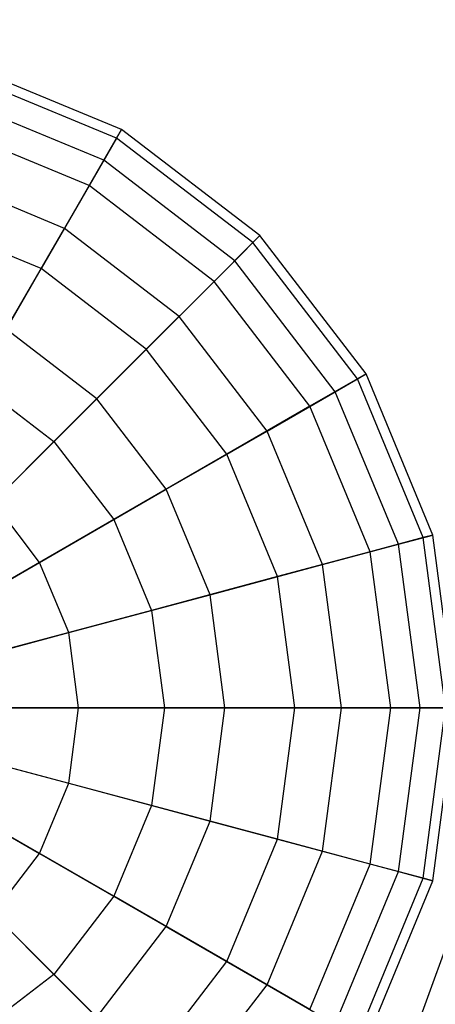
# Model space of a CAD drawing. Extents: x -29 to 29, y -26.9 to 31.
# Tile 6 of 43: x -8.4 to -6, y -14.7 to -8.9. Entities that reach past the tile are written whole.
import ezdxf

# ---------------------------------------------------------------- set-up
doc = ezdxf.new("R2010")
doc.units = 0
doc.header["$LTSCALE"] = 2.54
doc.layers.get('0').update_dxf_attribs({"color": 13, "linetype": 'CONTINUOUS'})

# ---------------------------------------------------------------- blocks, each defined once
blk = doc.blocks.new('GRUPUJ_2')
at = {"color": 0}
for p, q in [((28.9757, 28.9757, 15.88), (21.3574, 8.0445, 15.98)), ((28.9757, 28.9757, 15.88), (21.3574, 8.0445, 15.98)), ((21.1226, 17.3603, 12.2466), (20.1832, 17.7495, 12.2466)), ((21.1226, 17.3603, 12.2466), (20.1832, 17.7495, 12.2466)), ((21.0936, 17.31, 11.2286), (20.1681, 17.6933, 11.2286)), ((21.0936, 17.31, 11.2286), (20.1681, 17.6933, 11.2286)), ((21.019, 17.1807, 13.245), (20.1295, 17.5492, 13.245)), ((21.019, 17.1807, 13.245), (20.1295, 17.5492, 13.245)), ((20.9338, 17.0332, 10.2603), (20.0854, 17.3846, 10.2603)), ((20.9338, 17.0332, 10.2603), (20.0854, 17.3846, 10.2603)), ((21.019, 17.1807, 13.245), (21.1226, 17.3603, 12.2466)), ((21.019, 17.1807, 13.245), (21.1226, 17.3603, 12.2466)), ((21.1226, 17.3603, 12.2466), (21.0936, 17.31, 11.2286)), ((21.1226, 17.3603, 12.2466), (21.0936, 17.31, 11.2286)), ((21.9294, 16.7413, 12.2466), (21.1226, 17.3603, 12.2466)), ((21.9294, 16.7413, 12.2466), (21.1226, 17.3603, 12.2466)), ((21.0936, 17.31, 11.2286), (20.9338, 17.0332, 10.2603)), ((21.0936, 17.31, 11.2286), (20.9338, 17.0332, 10.2603)), ((21.8883, 16.7002, 11.2286), (21.0936, 17.31, 11.2286)), ((21.8883, 16.7002, 11.2286), (21.0936, 17.31, 11.2286)), ((20.7896, 16.7835, 14.1556), (21.019, 17.1807, 13.245)), ((20.7896, 16.7835, 14.1556), (21.019, 17.1807, 13.245)), ((21.7828, 16.5946, 13.245), (21.019, 17.1807, 13.245)), ((21.7828, 16.5946, 13.245), (21.019, 17.1807, 13.245)), ((20.7896, 16.7835, 14.1556), (20.0108, 17.1061, 14.1556)), ((20.7896, 16.7835, 14.1556), (20.0108, 17.1061, 14.1556)), ((20.9338, 17.0332, 10.2603), (20.6541, 16.5488, 9.4077)), ((20.9338, 17.0332, 10.2603), (20.6541, 16.5488, 9.4077)), ((21.6623, 16.4742, 10.2603), (20.9338, 17.0332, 10.2603)), ((21.6623, 16.4742, 10.2603), (20.9338, 17.0332, 10.2603)), ((20.6541, 16.5488, 9.4077), (19.9406, 16.8444, 9.4077)), ((20.6541, 16.5488, 9.4077), (19.9406, 16.8444, 9.4077)), ((20.4502, 16.1957, 14.9166), (20.7896, 16.7835, 14.1556)), ((20.4502, 16.1957, 14.9166), (20.7896, 16.7835, 14.1556)), ((21.4584, 16.2703, 14.1556), (20.7896, 16.7835, 14.1556)), ((21.4584, 16.2703, 14.1556), (20.7896, 16.7835, 14.1556)), ((21.7828, 16.5946, 13.245), (21.9294, 16.7413, 12.2466)), ((21.7828, 16.5946, 13.245), (21.9294, 16.7413, 12.2466)), ((21.9294, 16.7413, 12.2466), (21.8883, 16.7002, 11.2286)), ((21.9294, 16.7413, 12.2466), (21.8883, 16.7002, 11.2286)), ((22.5484, 15.9345, 12.2466), (21.9294, 16.7413, 12.2466)), ((22.5484, 15.9345, 12.2466), (21.9294, 16.7413, 12.2466)), ((21.8883, 16.7002, 11.2286), (21.6623, 16.4742, 10.2603)), ((21.8883, 16.7002, 11.2286), (21.6623, 16.4742, 10.2603)), ((22.4981, 15.9055, 11.2286), (21.8883, 16.7002, 11.2286)), ((22.4981, 15.9055, 11.2286), (21.8883, 16.7002, 11.2286)), ((21.4584, 16.2703, 14.1556), (21.7828, 16.5946, 13.245)), ((21.4584, 16.2703, 14.1556), (21.7828, 16.5946, 13.245)), ((22.3688, 15.8308, 13.245), (21.7828, 16.5946, 13.245)), ((22.3688, 15.8308, 13.245), (21.7828, 16.5946, 13.245)), ((20.6541, 16.5488, 9.4077), (20.2737, 15.8898, 8.729)), ((20.6541, 16.5488, 9.4077), (20.2737, 15.8898, 8.729)), ((21.2668, 16.0787, 9.4077), (20.6541, 16.5488, 9.4077)), ((21.2668, 16.0787, 9.4077), (20.6541, 16.5488, 9.4077)), ((21.6623, 16.4742, 10.2603), (21.2668, 16.0787, 9.4077)), ((21.6623, 16.4742, 10.2603), (21.2668, 16.0787, 9.4077)), ((22.2213, 15.7457, 10.2603), (21.6623, 16.4742, 10.2603)), ((22.2213, 15.7457, 10.2603), (21.6623, 16.4742, 10.2603)), ((20.9785, 15.7903, 14.9166), (21.4584, 16.2703, 14.1556)), ((20.9785, 15.7903, 14.9166), (21.4584, 16.2703, 14.1556)), ((21.9716, 15.6015, 14.1556), (21.4584, 16.2703, 14.1556)), ((21.9716, 15.6015, 14.1556), (21.4584, 16.2703, 14.1556)), ((20.9785, 15.7903, 14.9166), (20.4502, 16.1957, 14.9166)), ((20.9785, 15.7903, 14.9166), (20.4502, 16.1957, 14.9166)), ((21.2668, 16.0787, 9.4077), (20.7288, 15.5406, 8.729)), ((21.2668, 16.0787, 9.4077), (20.7288, 15.5406, 8.729)), ((21.7369, 15.466, 9.4077), (21.2668, 16.0787, 9.4077)), ((21.7369, 15.466, 9.4077), (21.2668, 16.0787, 9.4077)), ((22.4981, 15.9055, 11.2286), (22.2213, 15.7457, 10.2603)), ((22.4981, 15.9055, 11.2286), (22.2213, 15.7457, 10.2603)), ((22.3688, 15.8308, 13.245), (22.5484, 15.9345, 12.2466)), ((22.3688, 15.8308, 13.245), (22.5484, 15.9345, 12.2466)), ((22.5484, 15.9345, 12.2466), (22.4981, 15.9055, 11.2286)), ((22.5484, 15.9345, 12.2466), (22.4981, 15.9055, 11.2286)), ((22.8815, 14.98, 11.2286), (22.4981, 15.9055, 11.2286)), ((22.8815, 14.98, 11.2286), (22.4981, 15.9055, 11.2286)), ((22.9376, 14.995, 12.2466), (22.5484, 15.9345, 12.2466)), ((22.9376, 14.995, 12.2466), (22.5484, 15.9345, 12.2466)), ((20.2737, 15.8898, 8.729), (20.7288, 15.5406, 8.729)), ((20.2737, 15.8898, 8.729), (20.7288, 15.5406, 8.729)), ((20.3756, 15.1875, 15.4759), (20.9785, 15.7903, 14.9166)), ((20.3756, 15.1875, 15.4759), (20.9785, 15.7903, 14.9166)), ((21.3838, 15.2621, 14.9166), (20.9785, 15.7903, 14.9166)), ((21.3838, 15.2621, 14.9166), (20.9785, 15.7903, 14.9166)), ((21.9716, 15.6015, 14.1556), (22.3688, 15.8308, 13.245)), ((21.9716, 15.6015, 14.1556), (22.3688, 15.8308, 13.245)), ((22.7373, 14.9414, 13.245), (22.3688, 15.8308, 13.245)), ((22.7373, 14.9414, 13.245), (22.3688, 15.8308, 13.245)), ((22.2213, 15.7457, 10.2603), (21.7369, 15.466, 9.4077)), ((22.2213, 15.7457, 10.2603), (21.7369, 15.466, 9.4077)), ((22.5727, 14.8973, 10.2603), (22.2213, 15.7457, 10.2603)), ((22.5727, 14.8973, 10.2603), (22.2213, 15.7457, 10.2603)), ((21.3838, 15.2621, 14.9166), (21.9716, 15.6015, 14.1556)), ((21.3838, 15.2621, 14.9166), (21.9716, 15.6015, 14.1556)), ((22.2942, 14.8226, 14.1556), (21.9716, 15.6015, 14.1556)), ((22.2942, 14.8226, 14.1556), (21.9716, 15.6015, 14.1556)), ((20.7288, 15.5406, 8.729), (20.0848, 14.8967, 8.2703)), ((20.7288, 15.5406, 8.729), (20.0848, 14.8967, 8.2703)), ((20.7288, 15.5406, 8.729), (21.078, 15.0855, 8.729)), ((20.7288, 15.5406, 8.729), (21.078, 15.0855, 8.729)), ((21.7369, 15.466, 9.4077), (21.078, 15.0855, 8.729)), ((21.7369, 15.466, 9.4077), (21.078, 15.0855, 8.729)), ((22.0325, 14.7525, 9.4077), (21.7369, 15.466, 9.4077)), ((22.0325, 14.7525, 9.4077), (21.7369, 15.466, 9.4077)), ((20.6454, 14.8358, 15.4759), (21.3838, 15.2621, 14.9166)), ((20.6454, 14.8358, 15.4759), (21.3838, 15.2621, 14.9166)), ((21.6386, 14.647, 14.9166), (21.3838, 15.2621, 14.9166)), ((21.6386, 14.647, 14.9166), (21.3838, 15.2621, 14.9166)), ((20.6454, 14.8358, 15.4759), (20.3756, 15.1875, 15.4759)), ((20.6454, 14.8358, 15.4759), (20.3756, 15.1875, 15.4759)), ((21.078, 15.0855, 8.729), (20.2893, 14.6302, 8.2703)), ((21.078, 15.0855, 8.729), (20.2893, 14.6302, 8.2703)), ((21.078, 15.0855, 8.729), (21.2975, 14.5556, 8.729)), ((21.078, 15.0855, 8.729), (21.2975, 14.5556, 8.729)), ((22.7373, 14.9414, 13.245), (22.9376, 14.995, 12.2466)), ((22.7373, 14.9414, 13.245), (22.9376, 14.995, 12.2466)), ((22.9376, 14.995, 12.2466), (22.8815, 14.98, 11.2286)), ((22.9376, 14.995, 12.2466), (22.8815, 14.98, 11.2286)), ((23.0703, 13.9868, 12.2466), (22.9376, 14.995, 12.2466)), ((23.0703, 13.9868, 12.2466), (22.9376, 14.995, 12.2466)), ((22.2942, 14.8226, 14.1556), (22.7373, 14.9414, 13.245)), ((22.2942, 14.8226, 14.1556), (22.7373, 14.9414, 13.245)), ((22.8815, 14.98, 11.2286), (22.5727, 14.8973, 10.2603)), ((22.8815, 14.98, 11.2286), (22.5727, 14.8973, 10.2603)), ((22.8629, 13.9868, 13.245), (22.7373, 14.9414, 13.245)), ((22.8629, 13.9868, 13.245), (22.7373, 14.9414, 13.245)), ((23.0122, 13.9868, 11.2286), (22.8815, 14.98, 11.2286)), ((23.0122, 13.9868, 11.2286), (22.8815, 14.98, 11.2286)), ((22.5727, 14.8973, 10.2603), (22.0325, 14.7525, 9.4077)), ((22.5727, 14.8973, 10.2603), (22.0325, 14.7525, 9.4077)), ((22.6926, 13.9868, 10.2603), (22.5727, 14.8973, 10.2603)), ((22.6926, 13.9868, 10.2603), (22.5727, 14.8973, 10.2603)), ((19.8069, 14.3517, 15.7955), (20.6454, 14.8358, 15.4759)), ((19.8069, 14.3517, 15.7955), (20.6454, 14.8358, 15.4759)), ((20.8151, 14.4263, 15.4759), (20.6454, 14.8358, 15.4759)), ((20.8151, 14.4263, 15.4759), (20.6454, 14.8358, 15.4759)), ((21.6386, 14.647, 14.9166), (22.2942, 14.8226, 14.1556)), ((21.6386, 14.647, 14.9166), (22.2942, 14.8226, 14.1556)), ((22.4043, 13.9868, 14.1556), (22.2942, 14.8226, 14.1556)), ((22.4043, 13.9868, 14.1556), (22.2942, 14.8226, 14.1556)), ((22.0325, 14.7525, 9.4077), (21.2975, 14.5556, 8.729)), ((22.0325, 14.7525, 9.4077), (21.2975, 14.5556, 8.729)), ((22.1333, 13.9868, 9.4077), (22.0325, 14.7525, 9.4077)), ((22.1333, 13.9868, 9.4077), (22.0325, 14.7525, 9.4077)), ((20.8151, 14.4263, 15.4759), (21.6386, 14.647, 14.9166)), ((20.8151, 14.4263, 15.4759), (21.6386, 14.647, 14.9166)), ((21.7255, 13.9868, 14.9166), (21.6386, 14.647, 14.9166)), ((21.7255, 13.9868, 14.9166), (21.6386, 14.647, 14.9166)), ((21.2975, 14.5556, 8.729), (20.4178, 14.3199, 8.2703)), ((21.2975, 14.5556, 8.729), (20.4178, 14.3199, 8.2703)), ((21.2975, 14.5556, 8.729), (21.3724, 13.9868, 8.729)), ((21.2975, 14.5556, 8.729), (21.3724, 13.9868, 8.729)), ((19.8798, 14.1757, 15.7955), (20.8151, 14.4263, 15.4759)), ((19.8798, 14.1757, 15.7955), (20.8151, 14.4263, 15.4759)), ((20.8729, 13.9868, 15.4759), (20.8151, 14.4263, 15.4759)), ((20.8729, 13.9868, 15.4759), (20.8151, 14.4263, 15.4759)), ((19.9046, 13.9868, 15.7955), (20.8729, 13.9868, 15.4759)), ((19.9046, 13.9868, 15.7955), (20.8729, 13.9868, 15.4759)), ((21.3724, 13.9868, 8.729), (20.4617, 13.9868, 8.2703)), ((21.3724, 13.9868, 8.729), (20.4617, 13.9868, 8.2703)), ((20.8151, 13.5474, 15.4759), (20.8729, 13.9868, 15.4759)), ((20.8151, 13.5474, 15.4759), (20.8729, 13.9868, 15.4759)), ((20.8729, 13.9868, 15.4759), (21.7255, 13.9868, 14.9166)), ((20.8729, 13.9868, 15.4759), (21.7255, 13.9868, 14.9166)), ((21.3724, 13.9868, 8.729), (21.2975, 13.4181, 8.729)), ((21.3724, 13.9868, 8.729), (21.2975, 13.4181, 8.729)), ((22.1333, 13.9868, 9.4077), (21.3724, 13.9868, 8.729)), ((22.1333, 13.9868, 9.4077), (21.3724, 13.9868, 8.729)), ((21.6386, 13.3267, 14.9166), (21.7255, 13.9868, 14.9166)), ((21.6386, 13.3267, 14.9166), (21.7255, 13.9868, 14.9166)), ((21.7255, 13.9868, 14.9166), (22.4043, 13.9868, 14.1556)), ((21.7255, 13.9868, 14.9166), (22.4043, 13.9868, 14.1556)), ((22.0325, 13.2212, 9.4077), (22.1333, 13.9868, 9.4077)), ((22.0325, 13.2212, 9.4077), (22.1333, 13.9868, 9.4077)), ((22.6926, 13.9868, 10.2603), (22.1333, 13.9868, 9.4077)), ((22.6926, 13.9868, 10.2603), (22.1333, 13.9868, 9.4077)), ((22.2942, 13.151, 14.1556), (22.4043, 13.9868, 14.1556)), ((22.2942, 13.151, 14.1556), (22.4043, 13.9868, 14.1556)), ((22.4043, 13.9868, 14.1556), (22.8629, 13.9868, 13.245)), ((22.4043, 13.9868, 14.1556), (22.8629, 13.9868, 13.245)), ((22.5727, 13.0764, 10.2603), (22.6926, 13.9868, 10.2603)), ((22.5727, 13.0764, 10.2603), (22.6926, 13.9868, 10.2603)), ((23.0122, 13.9868, 11.2286), (22.6926, 13.9868, 10.2603)), ((23.0122, 13.9868, 11.2286), (22.6926, 13.9868, 10.2603)), ((22.7373, 13.0323, 13.245), (22.8629, 13.9868, 13.245)), ((22.7373, 13.0323, 13.245), (22.8629, 13.9868, 13.245)), ((22.8629, 13.9868, 13.245), (23.0703, 13.9868, 12.2466)), ((22.8629, 13.9868, 13.245), (23.0703, 13.9868, 12.2466)), ((22.8815, 12.9937, 11.2286), (23.0122, 13.9868, 11.2286)), ((22.8815, 12.9937, 11.2286), (23.0122, 13.9868, 11.2286)), ((22.9376, 12.9787, 12.2466), (23.0703, 13.9868, 12.2466)), ((22.9376, 12.9787, 12.2466), (23.0703, 13.9868, 12.2466)), ((19.8798, 13.798, 15.7955), (20.8151, 13.5474, 15.4759)), ((19.8798, 13.798, 15.7955), (20.8151, 13.5474, 15.4759)), ((19.8069, 13.622, 15.7955), (20.6454, 13.1379, 15.4759)), ((19.8069, 13.622, 15.7955), (20.6454, 13.1379, 15.4759)), ((21.2975, 13.4181, 8.729), (20.4178, 13.6538, 8.2703)), ((21.2975, 13.4181, 8.729), (20.4178, 13.6538, 8.2703)), ((20.6454, 13.1379, 15.4759), (20.8151, 13.5474, 15.4759)), ((20.6454, 13.1379, 15.4759), (20.8151, 13.5474, 15.4759)), ((20.8151, 13.5474, 15.4759), (21.6386, 13.3267, 14.9166)), ((20.8151, 13.5474, 15.4759), (21.6386, 13.3267, 14.9166)), ((21.2975, 13.4181, 8.729), (21.078, 12.8882, 8.729)), ((21.2975, 13.4181, 8.729), (21.078, 12.8882, 8.729)), ((22.0325, 13.2212, 9.4077), (21.2975, 13.4181, 8.729)), ((22.0325, 13.2212, 9.4077), (21.2975, 13.4181, 8.729)), ((21.078, 12.8882, 8.729), (20.2893, 13.3435, 8.2703)), ((21.078, 12.8882, 8.729), (20.2893, 13.3435, 8.2703)), ((21.3838, 12.7116, 14.9166), (21.6386, 13.3267, 14.9166)), ((21.3838, 12.7116, 14.9166), (21.6386, 13.3267, 14.9166)), ((21.6386, 13.3267, 14.9166), (22.2942, 13.151, 14.1556)), ((21.6386, 13.3267, 14.9166), (22.2942, 13.151, 14.1556)), ((21.7369, 12.5077, 9.4077), (22.0325, 13.2212, 9.4077)), ((21.7369, 12.5077, 9.4077), (22.0325, 13.2212, 9.4077)), ((22.5727, 13.0764, 10.2603), (22.0325, 13.2212, 9.4077)), ((22.5727, 13.0764, 10.2603), (22.0325, 13.2212, 9.4077)), ((21.9716, 12.3722, 14.1556), (22.2942, 13.151, 14.1556)), ((21.9716, 12.3722, 14.1556), (22.2942, 13.151, 14.1556)), ((22.2942, 13.151, 14.1556), (22.7373, 13.0323, 13.245)), ((22.2942, 13.151, 14.1556), (22.7373, 13.0323, 13.245)), ((20.3756, 12.7862, 15.4759), (20.6454, 13.1379, 15.4759)), ((20.3756, 12.7862, 15.4759), (20.6454, 13.1379, 15.4759)), ((20.6454, 13.1379, 15.4759), (21.3838, 12.7116, 14.9166)), ((20.6454, 13.1379, 15.4759), (21.3838, 12.7116, 14.9166)), ((20.7288, 12.4331, 8.729), (20.0848, 13.077, 8.2703)), ((20.7288, 12.4331, 8.729), (20.0848, 13.077, 8.2703)), ((22.2213, 12.228, 10.2603), (22.5727, 13.0764, 10.2603)), ((22.2213, 12.228, 10.2603), (22.5727, 13.0764, 10.2603)), ((22.8815, 12.9937, 11.2286), (22.5727, 13.0764, 10.2603)), ((22.8815, 12.9937, 11.2286), (22.5727, 13.0764, 10.2603)), ((22.3688, 12.1429, 13.245), (22.7373, 13.0323, 13.245)), ((22.3688, 12.1429, 13.245), (22.7373, 13.0323, 13.245)), ((22.4981, 12.0682, 11.2286), (22.8815, 12.9937, 11.2286)), ((22.4981, 12.0682, 11.2286), (22.8815, 12.9937, 11.2286)), ((22.5484, 12.0392, 12.2466), (22.9376, 12.9787, 12.2466)), ((22.5484, 12.0392, 12.2466), (22.9376, 12.9787, 12.2466)), ((22.7373, 13.0323, 13.245), (22.9376, 12.9787, 12.2466)), ((22.7373, 13.0323, 13.245), (22.9376, 12.9787, 12.2466)), ((22.9376, 12.9787, 12.2466), (22.8815, 12.9937, 11.2286)), ((22.9376, 12.9787, 12.2466), (22.8815, 12.9937, 11.2286)), ((21.078, 12.8882, 8.729), (20.7288, 12.4331, 8.729)), ((21.078, 12.8882, 8.729), (20.7288, 12.4331, 8.729)), ((21.7369, 12.5077, 9.4077), (21.078, 12.8882, 8.729)), ((21.7369, 12.5077, 9.4077), (21.078, 12.8882, 8.729)), ((20.3756, 12.7862, 15.4759), (20.9785, 12.1834, 14.9166)), ((20.3756, 12.7862, 15.4759), (20.9785, 12.1834, 14.9166)), ((20.9785, 12.1834, 14.9166), (21.3838, 12.7116, 14.9166)), ((20.9785, 12.1834, 14.9166), (21.3838, 12.7116, 14.9166)), ((21.3838, 12.7116, 14.9166), (21.9716, 12.3722, 14.1556)), ((21.3838, 12.7116, 14.9166), (21.9716, 12.3722, 14.1556)), ((21.2668, 11.895, 9.4077), (21.7369, 12.5077, 9.4077)), ((21.2668, 11.895, 9.4077), (21.7369, 12.5077, 9.4077)), ((22.2213, 12.228, 10.2603), (21.7369, 12.5077, 9.4077)), ((22.2213, 12.228, 10.2603), (21.7369, 12.5077, 9.4077)), ((20.7288, 12.4331, 8.729), (20.2737, 12.0838, 8.729)), ((20.7288, 12.4331, 8.729), (20.2737, 12.0838, 8.729)), ((21.2668, 11.895, 9.4077), (20.7288, 12.4331, 8.729)), ((21.2668, 11.895, 9.4077), (20.7288, 12.4331, 8.729)), ((21.4584, 11.7034, 14.1556), (21.9716, 12.3722, 14.1556)), ((21.4584, 11.7034, 14.1556), (21.9716, 12.3722, 14.1556)), ((21.9716, 12.3722, 14.1556), (22.3688, 12.1429, 13.245)), ((21.9716, 12.3722, 14.1556), (22.3688, 12.1429, 13.245))]:
    blk.add_line(p, q, dxfattribs=at)

msp = doc.modelspace()

# ---------------------------------------------------------------- block references
at = {"color": 0}
msp.add_blockref('GRUPUJ_2', (-28.9757, -26.9101, 0.1598), dxfattribs=at)

doc.saveas('drawing.dxf')
